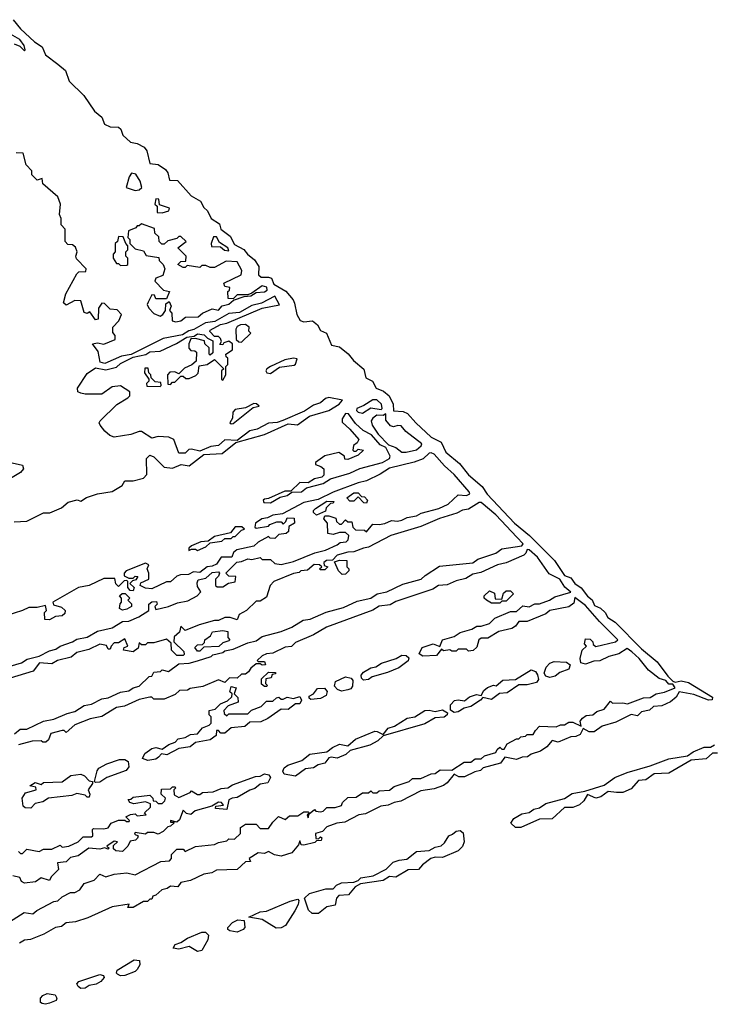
# Model space of a CAD drawing. Extents: x 2029662 to 2246637, y 225654 to 401419.
# Tile 23 of 256: x 2088251 to 2091584, y 293296 to 298019. Entities that reach past the tile are written whole.
import ezdxf

# ---------------------------------------------------------------- set-up
doc = ezdxf.new("R2010")
doc.units = 0

msp = doc.modelspace()

# ---------------------------------------------------------------- linework, layer by layer
at = {"layer": '0CON20XD'}
for points in [[(2088219.4, 298019.4), (2088255, 297975.5), (2088323, 297913), (2088358.9, 297888.9), (2088375, 297850), (2088435, 297805.5), (2088470.9, 297775), (2088488.8, 297725), (2088558.8, 297655), (2088610.3, 297580.3), (2088645, 297552.5), (2088658.8, 297518.8), (2088685, 297506), (2088725, 297504), (2088736, 297495), (2088746.2, 297465), (2088782.5, 297432.5), (2088815.5, 297425.5), (2088848.1, 297408.1), (2088860.5, 297390.5), (2088875, 297330), (2088915, 297324.3), (2088951.5, 297301.5), (2088961.9, 297285), (2088970, 297250), (2089007.7, 297247.7), (2089074.4, 297175), (2089119.3, 297149.3), (2089135, 297118.8), (2089152, 297102), (2089169.2, 297065), (2089209.5, 297039.5), (2089215.8, 297015), (2089260.4, 296980.4), (2089281.7, 296941.7), (2089326.9, 296916.9), (2089343.9, 296893.9), (2089376.9, 296866.9), (2089398.1, 296835), (2089397.5, 296795), (2089410, 296785), (2089445, 296784.5), (2089458.7, 296778.7), (2089471.1, 296751.1), (2089527.7, 296717.7), (2089563.8, 296675), (2089569.6, 296659.6), (2089580, 296605), (2089596.7, 296576.7), (2089615, 296570), (2089655.3, 296575.3), (2089679.5, 296555), (2089695, 296528.1), (2089723.3, 296515), (2089747.5, 296457.5), (2089785, 296450.5), (2089826.9, 296416.9), (2089852.5, 296385), (2089902.2, 296342.2), (2089911.1, 296301.1), (2089943.1, 296285), (2089961.2, 296251.2), (2089996.8, 296236.8), (2090024.5, 296215), (2090042.5, 296175), (2090043.8, 296143.8), (2090090.6, 296140.6), (2090110.9, 296130.9), (2090150.9, 296085), (2090225, 296017.5), (2090272.4, 295992.4), (2090295.6, 295945), (2090360.7, 295890.7), (2090405, 295835.6), (2090469.6, 295779.6), (2090494.1, 295744.1), (2090624.7, 295604.7), (2090697.1, 295545), (2090816.2, 295425), (2090865, 295353.3), (2090895, 295342.5), (2090914.2, 295314.2), (2090945, 295293.5), (2090974.7, 295254.7), (2090997.1, 295237.1), (2091008.9, 295208.9), (2091036.8, 295196.8), (2091059.5, 295175), (2091072.3, 295152.3), (2091108.6, 295128.6), (2091235, 295001.9), (2091309, 294939), (2091360, 294870), (2091385, 294845.8), (2091395, 294842), (2091425, 294848.7), (2091460, 294840), (2091575, 294768.8), (2091573, 294757), (2091555, 294754.4), (2091485, 294783.1), (2091414.2, 294795.8), (2091399.8, 294770.2), (2091373.1, 294746.9), (2091331.2, 294728.8), (2091292.5, 294725), (2091273.3, 294706.7), (2091235, 294700), (2091215, 294680), (2091184, 294686), (2091110.7, 294649.3), (2091045, 294630.8), (2091007, 294603), (2090983.3, 294603.3), (2090955, 294620), (2090940, 294590), (2090919.2, 294580.8), (2090895, 294578.8), (2090835, 294553.8), (2090805, 294562.5), (2090779.3, 294530.7), (2090750, 294510), (2090705, 294496.2), (2090687, 294483), (2090661.7, 294481.7), (2090635, 294470), (2090578.3, 294481.7), (2090557.7, 294452.3), (2090475, 294430), (2090461.7, 294418.3), (2090435, 294412), (2090385, 294387.1), (2090357.5, 294387.5), (2090335, 294400), (2090301.4, 294358.6), (2090283.6, 294346.4), (2090240, 294330), (2090175, 294320), (2090079.7, 294270.3), (2090047.5, 294265), (2090019.2, 294250.8), (2089983.9, 294246.1), (2089910.8, 294209.2), (2089877.5, 294205), (2089810.7, 294169.3), (2089772.5, 294165), (2089725, 294146.9), (2089704.1, 294125.9), (2089670, 294115), (2089671.7, 294091.7), (2089685, 294090), (2089695, 294100), (2089700, 294095), (2089698.3, 294081.7), (2089675, 294080), (2089667, 294073), (2089615, 294060), (2089601.7, 294061.7), (2089595, 294080), (2089588.3, 294061.7), (2089557, 294023), (2089505, 294007.5), (2089473, 294013), (2089445, 294030), (2089425, 294020), (2089395, 294022.5), (2089352.5, 293995), (2089358.3, 293981.7), (2089335, 293980), (2089295, 293942.5), (2089195, 293940), (2089173.6, 293926.4), (2089135, 293920), (2089070, 293890), (2089025, 293880), (2089010, 293860), (2088975, 293862.5), (2088958.8, 293851.2), (2088932.5, 293845), (2088905, 293820), (2088890, 293815), (2088885, 293800), (2088875, 293800), (2088865, 293790), (2088845, 293790), (2088795, 293760), (2088770, 293760), (2088776.7, 293776.7), (2088695, 293763.8), (2088578.6, 293711.4), (2088518.6, 293691.4), (2088475, 293687.5), (2088451.1, 293668.9), (2088422.5, 293665), (2088367.3, 293632.7), (2088302.5, 293607.5), (2088275, 293603.8), (2088250.5, 293589.5)], [(2088225, 297903.3), (2088251.9, 297891.9), (2088275, 297870), (2088277.5, 297875), (2088273.3, 297895), (2088252.5, 297925), (2088196.7, 297956.7)], [(2089513.8, 296096.2), (2089487, 296087), (2089445, 296083.3), (2089390, 296055), (2089355, 296046.7), (2089295, 296000), (2089235, 296003.3), (2089205, 295977.5), (2089168.3, 295971.7), (2089115, 295950), (2089075, 295960), (2089063, 295957), (2089045, 295940), (2089015, 295940), (2088990, 296005), (2088967, 296017), (2088915, 296020), (2088885, 296012.5), (2088835, 296043.3), (2088825, 296043.8), (2088785, 296028.8), (2088705, 296016), (2088684.2, 296024.2), (2088660, 296045), (2088636.7, 296075), (2088632.5, 296085), (2088637.5, 296095), (2088717, 296173), (2088770, 296205), (2088780, 296215), (2088780, 296235), (2088735, 296262.5), (2088695, 296257.5), (2088645, 296223.3), (2088565, 296222.5), (2088545, 296227.5), (2088530, 296235), (2088528.3, 296251.7), (2088575, 296322.5), (2088615, 296350), (2088665, 296340), (2088715, 296352.5), (2088735, 296370), (2088795, 296400), (2088857, 296413), (2088875, 296426.7), (2088925, 296430), (2089003.6, 296466.4), (2089053, 296497), (2089088.3, 296501.7), (2089105, 296512.5), (2089137, 296507), (2089151.7, 296491.7), (2089178.3, 296478.3), (2089178.3, 296421.7), (2089165, 296410), (2089160, 296415), (2089160, 296445), (2089140, 296465), (2089138.3, 296478.3), (2089095, 296490), (2089071.7, 296488.3), (2089062.5, 296465), (2089063, 296443), (2089073, 296433), (2089091.7, 296431.7), (2089100, 296425), (2089098.3, 296381.7), (2089077, 296363), (2089041.7, 296348.3), (2089015, 296320), (2088995, 296330), (2088971.7, 296328.3), (2088960, 296315), (2088961.7, 296271.7), (2088975, 296270), (2088985, 296280), (2088995, 296280), (2089025, 296310), (2089035, 296310), (2089048.3, 296298.3), (2089065, 296297.5), (2089097, 296313), (2089107, 296323), (2089111.7, 296358.3), (2089150, 296365), (2089185, 296390), (2089230, 296345), (2089220, 296335), (2089220, 296295), (2089225, 296290), (2089240, 296315), (2089240, 296355), (2089250, 296365), (2089250, 296395), (2089241.7, 296401.7), (2089240, 296415), (2089272.5, 296435), (2089272.5, 296465), (2089255, 296476.7), (2089230, 296470), (2089225, 296460), (2089211.7, 296461.7), (2089220, 296475), (2089215, 296490), (2089205, 296500), (2089185, 296500), (2089163, 296523), (2089165, 296530), (2089215, 296556.7), (2089245, 296563.3), (2089415, 296636.2), (2089498.3, 296651.7), (2089475, 296692.5), (2089410.9, 296659.1), (2089365, 296648.1), (2089305.9, 296614.1), (2089255, 296609.2), (2089188.1, 296571.9), (2089142.5, 296565), (2089086.2, 296533.8), (2089062.8, 296527.2), (2089031.7, 296508.3), (2088940.3, 296489.7), (2088786.4, 296413.6), (2088740, 296405), (2088660, 296370), (2088636.9, 296376.9), (2088627.3, 296427.3), (2088600, 296465), (2088625, 296470), (2088655, 296463.3), (2088710, 296485), (2088710, 296505), (2088698.3, 296518.3), (2088697.5, 296545), (2088727.5, 296575), (2088740, 296605), (2088718.3, 296628.3), (2088685, 296630), (2088658.3, 296658.3), (2088645, 296660), (2088630, 296635), (2088627, 296583), (2088615, 296580), (2088588.3, 296618.3), (2088575, 296610), (2088560, 296615), (2088545, 296670), (2088515, 296672.5), (2088475, 296650), (2088461.7, 296661.7), (2088472.5, 296705), (2088525, 296800), (2088535, 296810), (2088568.3, 296811.7), (2088570, 296825), (2088523, 296873), (2088520, 296885), (2088527.5, 296905), (2088518.3, 296928.3), (2088505, 296940), (2088481.7, 296941.7), (2088470, 296955), (2088470, 297015), (2088450, 297035), (2088450, 297065), (2088442.5, 297085), (2088447.5, 297135), (2088435, 297170), (2088361.7, 297231.7), (2088358.3, 297258.3), (2088335, 297250), (2088310, 297275), (2088310, 297295), (2088283, 297323), (2088268.3, 297378.3), (2088235, 297380)], [(2088805, 297200), (2088825, 297202.5), (2088837.5, 297215), (2088828.8, 297245), (2088807.7, 297277.7), (2088787.5, 297282.5), (2088776.7, 297265), (2088762.5, 297215), (2088805, 297200)], [(2088935, 297092.5), (2088967, 297103), (2088970, 297115), (2088921.7, 297131.7), (2088918.3, 297158.3), (2088905, 297160), (2088900, 297135), (2088910, 297125), (2088910, 297095), (2088935, 297092.5)], [(2089000.6, 296570.6), (2089025, 296574.5), (2089047.3, 296592.7), (2089106.7, 296593.3), (2089127.7, 296612.3), (2089175, 296632), (2089205, 296626.7), (2089223.3, 296646.7), (2089255, 296654), (2089276.4, 296673.6), (2089328.3, 296691.7), (2089360, 296695), (2089385, 296710), (2089425.6, 296714.4), (2089437.7, 296722.3), (2089437, 296737), (2089415, 296743.3), (2089365, 296707.5), (2089345, 296700), (2089295, 296700), (2089275, 296680), (2089251.7, 296681.7), (2089250, 296715), (2089258.3, 296721.7), (2089260, 296735), (2089235, 296740), (2089230, 296755), (2089313.3, 296795), (2089316.4, 296816.4), (2089295, 296857.5), (2089241.7, 296861.7), (2089185, 296830), (2089165, 296830), (2089145, 296840), (2089125, 296840), (2089115, 296830), (2089055, 296840), (2089045, 296830), (2089035, 296830), (2089010, 296845), (2089025, 296860), (2089048.3, 296861.7), (2089050, 296885), (2089010, 296925), (2089050, 296955), (2089025, 296980), (2089015, 296980), (2089005, 296970), (2088961.7, 296958.3), (2088945, 296942.5), (2088933, 296943), (2088920, 296955), (2088918.3, 296978.3), (2088900, 296995), (2088898.3, 297018.3), (2088835, 297040), (2088825, 297030), (2088815, 297030), (2088808.3, 297021.7), (2088773, 297007), (2088770, 296975), (2088780, 296965), (2088780, 296945), (2088805, 296920), (2088845, 296910), (2088858.3, 296888.3), (2088918.3, 296878.3), (2088920, 296865), (2088940, 296845), (2088947.5, 296825), (2088938.3, 296791.7), (2088905, 296780), (2088900, 296765), (2088941.7, 296721.7), (2088970, 296715), (2088955, 296680), (2088905, 296680), (2088898.3, 296698.3), (2088885, 296700), (2088867.5, 296665), (2088862.5, 296652.5), (2088870, 296635), (2088895, 296610), (2088925, 296597.5), (2088937.5, 296605), (2088950, 296625), (2088953, 296657), (2088968.3, 296668.3), (2088977.5, 296645), (2088970, 296625), (2088981.7, 296611.7), (2088983.3, 296575), (2089000.6, 296570.6)], [(2088735, 296840), (2088765, 296842.5), (2088770, 296845), (2088770, 296875), (2088760, 296885), (2088760, 296905), (2088770, 296915), (2088770, 296935), (2088760, 296945), (2088748.3, 296978.3), (2088725, 296980), (2088720, 296955), (2088710, 296945), (2088710, 296905), (2088700, 296895), (2088700, 296875), (2088715, 296850), (2088725, 296850), (2088735, 296840)], [(2089255, 296910), (2089250, 296925), (2089210, 296950), (2089195, 296977.5), (2089181.7, 296978.3), (2089170, 296945), (2089171.7, 296931.7), (2089215, 296930), (2089233, 296913), (2089255, 296910)], [(2089315, 296472.5), (2089360, 296515), (2089350, 296525), (2089352.5, 296545), (2089335, 296556.7), (2089310, 296555), (2089295, 296547.5), (2089287.5, 296535), (2089290, 296485), (2089303.3, 296473.3), (2089315, 296472.5)], [(2089455, 296322.9), (2089497.5, 296352.5), (2089567.5, 296362.5), (2089575, 296367.5), (2089582.5, 296392.5), (2089565, 296396), (2089522.9, 296387.1), (2089453.9, 296356.1), (2089436.7, 296345), (2089432.5, 296335), (2089437.5, 296325), (2089455, 296322.9)], [(2088925, 296260), (2088930, 296265), (2088928.3, 296278.3), (2088901.7, 296281.7), (2088881.7, 296301.7), (2088880, 296315), (2088870, 296325), (2088868.3, 296348.3), (2088851.7, 296348.3), (2088850, 296325), (2088870, 296295), (2088870, 296285), (2088860, 296275), (2088861.7, 296261.7), (2088925, 296260)], [(2088225, 295610), (2088285, 295613.3), (2088365, 295653.8), (2088396.5, 295653.5), (2088451.8, 295678.2), (2088484.3, 295705.7), (2088526.4, 295716.4), (2088545, 295710), (2088572.3, 295727.7), (2088624.3, 295745.7), (2088695, 295756), (2088742.5, 295785), (2088755, 295807.5), (2088795, 295807.5), (2088845, 295820), (2088861.7, 295838.3), (2088860, 295915), (2088875, 295930), (2088895, 295922.5), (2088945, 295872.5), (2088985, 295868.6), (2089026.2, 295886.2), (2089065, 295880), (2089135, 295933.8), (2089222.3, 295937.7), (2089288.8, 295991.2), (2089425, 296028.9), (2089538.8, 296081.2), (2089584.1, 296075.9), (2089642.3, 296117.7), (2089735, 296144.4), (2089783.3, 296175), (2089800, 296195), (2089735, 296207.5), (2089717.5, 296202.5), (2089695, 296181.2), (2089660.5, 296169.5), (2089618.3, 296141.7), (2089513.8, 296096.2)], [(2089895, 296131.2), (2089935, 296156.7), (2089985, 296150), (2089990, 296155), (2089986.7, 296175), (2089965, 296196.2), (2089945, 296196.2), (2089901.9, 296168.1), (2089868.8, 296155), (2089866.7, 296145), (2089875, 296136.7), (2089895, 296131.2)], [(2089265, 296080), (2089275, 296082.5), (2089371.7, 296158.3), (2089400, 296165), (2089386.7, 296176.7), (2089375, 296177.5), (2089335, 296157.5), (2089285, 296150), (2089273, 296137), (2089271.7, 296108.3), (2089260, 296085), (2089265, 296080)], [(2089455, 295702), (2089501.2, 295728.8), (2089535, 295736.7), (2089556.7, 295753.3), (2089602.5, 295755), (2089627, 295773), (2089707.5, 295795), (2089743, 295817), (2089835, 295843.8), (2089883, 295867), (2089992.5, 295895), (2090025.8, 295915), (2090028.1, 295925), (2090007.7, 295967.7), (2089980.7, 295980.7), (2089938.6, 296028.6), (2089898.9, 296048.9), (2089861.7, 296081.7), (2089829.1, 296129.1), (2089815, 296130), (2089797.5, 296105), (2089798.8, 296088.8), (2089835.7, 296055.7), (2089877.5, 296005), (2089870, 295990), (2089853, 295977), (2089850, 295955), (2089855, 295950), (2089865, 295950), (2089875, 295960), (2089900, 295955), (2089875, 295930), (2089825, 295910), (2089811.7, 295911.7), (2089810, 295925), (2089783, 295943), (2089715, 295927.5), (2089670, 295895), (2089670, 295885), (2089696.7, 295876.7), (2089710, 295865), (2089710, 295835), (2089700, 295825), (2089665, 295816.7), (2089635, 295797.5), (2089595, 295800), (2089551.7, 295758.3), (2089523, 295757), (2089445, 295722.5), (2089425, 295720), (2089420, 295715), (2089423, 295703), (2089455, 295702)], [(2090085, 295944.2), (2090105, 295944.4), (2090154.2, 295955.8), (2090177.5, 295975), (2090180, 295985), (2090103.6, 296043.6), (2090080.7, 296070.7), (2090065, 296073.3), (2090045, 296066.7), (2090030.7, 296070.7), (2090008.3, 296098.3), (2090008.3, 296128.3), (2089995, 296120), (2089965, 296122.5), (2089945, 296107.5), (2089937.5, 296095), (2089942.5, 296075), (2089971.5, 296031.5), (2090020, 295980), (2090055, 295967.5), (2090085, 295944.2)], [(2088205, 294917.5), (2088260, 294935), (2088287.8, 294952.2), (2088345, 294966.2), (2088395, 294992), (2088425, 295000), (2088445, 295014.2), (2088505, 295034.3), (2088525, 295048), (2088575, 295058), (2088625, 295086.7), (2088695, 295102), (2088745, 295133.3), (2088775, 295134.3), (2088822.5, 295155), (2088870, 295185), (2088870, 295215), (2088885, 295227.5), (2088908.3, 295228.3), (2088910, 295215), (2088900, 295205), (2088905, 295190), (2088965, 295204.2), (2089007.7, 295222.3), (2089058.3, 295231.7), (2089102.5, 295255), (2089120, 295275), (2089105, 295300), (2089102, 295318), (2089107, 295333), (2089145, 295340), (2089175, 295367.5), (2089205, 295370), (2089210, 295365), (2089205, 295350), (2089190, 295335), (2089190, 295305), (2089198.3, 295298.3), (2089225, 295298.8), (2089253, 295317), (2089285, 295322.5), (2089288.3, 295348.3), (2089255, 295350), (2089240, 295365), (2089292.5, 295417.5), (2089315, 295420), (2089345, 295433.3), (2089365, 295430), (2089405, 295440), (2089415, 295430), (2089455, 295430), (2089475, 295410), (2089505, 295406.7), (2089565, 295420.8), (2089667.7, 295462.3), (2089717.5, 295475), (2089775, 295500), (2089788.3, 295511.7), (2089817.5, 295515), (2089826.7, 295525), (2089830, 295545), (2089815, 295560), (2089785, 295560), (2089755, 295550), (2089730, 295555), (2089727.5, 295605), (2089710, 295625), (2089715, 295640), (2089735, 295640), (2089768.3, 295628.3), (2089771.7, 295611.7), (2089785, 295600), (2089795, 295600), (2089815, 295620), (2089825, 295610), (2089845, 295610), (2089850, 295585), (2089861.7, 295571.7), (2089905, 295570), (2089915, 295562.5), (2089945, 295600), (2089975, 295597.5), (2090003, 295603), (2090035, 295617.5), (2090063.9, 295613.9), (2090085, 295618.8), (2090109.3, 295630.7), (2090155, 295640), (2090177, 295653), (2090262.5, 295675), (2090306.7, 295695), (2090355, 295740), (2090395, 295737.5), (2090410, 295745), (2090407.5, 295755), (2090335, 295838), (2090288.7, 295878.7), (2090238.8, 295935), (2090225, 295942), (2090215, 295940), (2090186.8, 295913.2), (2090143.5, 295896.5), (2090025, 295867.8), (2089981.2, 295838.8), (2089915, 295807.1), (2089875, 295798), (2089755, 295753.3), (2089682.5, 295717.5), (2089615, 295704), (2089511.7, 295648.3), (2089465, 295642), (2089440.7, 295629.3), (2089413.3, 295625), (2089382.5, 295605), (2089380, 295585), (2089385, 295580), (2089445, 295590), (2089451.7, 295598.3), (2089485, 295610), (2089505, 295610), (2089515, 295600), (2089528.3, 295611.7), (2089535, 295630), (2089568.3, 295628.3), (2089570, 295605), (2089541.7, 295588.3), (2089540, 295565), (2089530, 295555), (2089495, 295550), (2089475, 295530), (2089453, 295533), (2089445, 295540), (2089395, 295512.5), (2089375, 295493.3), (2089293, 295477), (2089277, 295463), (2089268.3, 295441.7), (2089218.3, 295441.7), (2089195, 295407.5), (2089175, 295397.5), (2089150, 295395), (2089115, 295367.5), (2089085, 295370), (2089061.7, 295358.3), (2089023, 295357), (2089005, 295350), (2088975, 295322.5), (2088955, 295322.5), (2088885, 295290), (2088855, 295292.5), (2088830, 295305), (2088831.7, 295318.3), (2088870, 295335), (2088870, 295365), (2088862.5, 295385), (2088870, 295405), (2088855, 295412.5), (2088762.5, 295375), (2088752.5, 295365), (2088751.7, 295351.7), (2088775, 295340), (2088795, 295340), (2088805, 295350), (2088818.3, 295348.3), (2088808.3, 295331.7), (2088791.7, 295328.3), (2088780, 295315), (2088800, 295295), (2088795, 295280), (2088781.7, 295281.7), (2088770, 295295), (2088770, 295325), (2088765, 295330), (2088751.7, 295328.3), (2088725, 295300), (2088713, 295313), (2088708.3, 295338.3), (2088655, 295339.2), (2088584.3, 295305.7), (2088533.3, 295295), (2088410, 295225), (2088413, 295213), (2088451.7, 295201.7), (2088470, 295185), (2088468.3, 295171.7), (2088455, 295160), (2088423, 295157), (2088395, 295140), (2088371.7, 295141.7), (2088370, 295175), (2088380, 295185), (2088375, 295210), (2088335, 295200), (2088295, 295199.2), (2088265, 295185.7), (2088185, 295159.4)], [(2088215, 295822.5), (2088195, 295825.8), (2088177.1, 295845), (2088170.8, 295865), (2088176, 295884), (2088195, 295893.3), (2088215, 295893.3), (2088265, 295882.5), (2088268.8, 295865), (2088255, 295846.7), (2088215, 295822.5)], [(2089915, 295700), (2089901.7, 295701.7), (2089875, 295730), (2089855, 295710), (2089835, 295710), (2089820, 295725), (2089855, 295750), (2089875, 295750), (2089891.7, 295731.7), (2089905, 295730), (2089920, 295715), (2089915, 295700)], [(2088225.9, 294594.1), (2088253.6, 294616.4), (2088285, 294616.2), (2088365, 294654.2), (2088415, 294664), (2088478.3, 294691.7), (2088515, 294700.8), (2088560.6, 294729.4), (2088595, 294736), (2088645, 294761.2), (2088675, 294766.7), (2088735, 294794), (2088775, 294800), (2088795.8, 294814.2), (2088825, 294822), (2088871.7, 294868.3), (2088885, 294870), (2088895, 294890), (2088927, 294893), (2088935, 294900), (2088965, 294893.3), (2089015, 294930), (2089065, 294932.5), (2089105, 294943.3), (2089170, 294965), (2089177.5, 294972.5), (2089225, 294984), (2089235, 294992.5), (2089275, 295000), (2089345, 295030), (2089385, 295040), (2089415, 295060), (2089505, 295084.3), (2089557.5, 295105), (2089611.2, 295138.8), (2089645, 295144.2), (2089722, 295178), (2089805, 295199.2), (2089870, 295230), (2089935, 295244.3), (2089965.5, 295264.5), (2090012.5, 295275), (2090088.8, 295311.2), (2090177.5, 295335), (2090196.2, 295353.8), (2090265, 295397.5), (2090425, 295414.3), (2090448.8, 295431.2), (2090535, 295460), (2090565, 295481.2), (2090660, 295495), (2090665.8, 295505), (2090636.6, 295536.6), (2090535, 295644.2), (2090465, 295703.8), (2090455, 295703.3), (2090405, 295671.2), (2090375, 295667.3), (2090347.9, 295652.1), (2090265, 295627.1), (2090175, 295588.1), (2090031.2, 295545), (2089925, 295488.8), (2089900, 295485), (2089855, 295466.2), (2089825, 295465.7), (2089775, 295450), (2089752.5, 295427.5), (2089722.5, 295425), (2089710, 295415), (2089711.7, 295401.7), (2089730, 295395), (2089715, 295380), (2089695, 295380), (2089690, 295385), (2089700, 295395), (2089690, 295405), (2089664.4, 295405.6), (2089631.7, 295378.3), (2089600, 295375), (2089592.5, 295367.5), (2089565, 295363.3), (2089470, 295325), (2089452.5, 295305), (2089435, 295250), (2089405, 295230), (2089385, 295230), (2089340, 295185), (2089303.6, 295166.4), (2089295, 295140), (2089261.7, 295151.7), (2089235, 295152.5), (2089205, 295137.5), (2089185, 295137.5), (2089113, 295117), (2089045, 295090), (2089025, 295110), (2089018.3, 295081.7), (2088991.7, 295058.3), (2088990, 295035), (2089038.3, 294988.3), (2089040, 294975), (2089035, 294970), (2089005, 294970), (2088991.7, 294981.7), (2088980, 294995), (2088978.3, 295028.3), (2088955, 295047.5), (2088895, 295030), (2088865, 295030), (2088855, 295020), (2088835, 295020), (2088825, 295030), (2088820, 295005), (2088795, 294987.5), (2088750, 294995), (2088751.7, 295008.3), (2088770, 295015), (2088755, 295050), (2088725, 295030), (2088705, 295030), (2088690, 295015), (2088685, 295000), (2088675, 295000), (2088667, 295017), (2088635, 295023.3), (2088582.3, 294997.7), (2088525, 294983.8), (2088498.3, 294961.7), (2088432.5, 294945), (2088405, 294929.2), (2088345.9, 294934.1), (2088315.8, 294894.2), (2088205, 294861.4)], [(2089675, 295642.5), (2089660, 295655), (2089660, 295665), (2089670, 295675), (2089725, 295710), (2089758.3, 295708.3), (2089755, 295700), (2089741.7, 295698.3), (2089721.7, 295678.3), (2089718.3, 295661.7), (2089675, 295642.5)], [(2089105, 295472.5), (2089145, 295490), (2089165, 295510), (2089221.7, 295518.3), (2089235, 295530), (2089265, 295530), (2089275, 295540), (2089285, 295540), (2089315, 295570), (2089330, 295575), (2089316.4, 295586.4), (2089285, 295586.2), (2089262.5, 295557.5), (2089185, 295540), (2089155, 295517.5), (2089120, 295515), (2089075, 295496.2), (2089062.5, 295485), (2089062.5, 295472.5), (2089075, 295480), (2089095, 295480), (2089105, 295472.5)], [(2088185, 293680), (2088273, 293737), (2088315, 293730), (2088333.9, 293746.1), (2088415, 293790), (2088435, 293792.5), (2088455, 293812.5), (2088495, 293832.5), (2088515, 293832.5), (2088540, 293845), (2088560, 293875), (2088608.3, 293891.7), (2088635, 293920), (2088665, 293907.5), (2088705, 293920), (2088765, 293927.5), (2088805, 293917.5), (2088928.3, 293981.7), (2088970, 293985), (2088980, 293995), (2088980, 294015), (2089005, 294040), (2089035, 294040), (2089045, 294030), (2089095, 294052.5), (2089185, 294062.5), (2089205, 294072.5), (2089245, 294080), (2089255, 294090), (2089281.7, 294088.3), (2089310, 294115), (2089310, 294145), (2089335, 294160), (2089385, 294160), (2089405, 294140), (2089445, 294140), (2089465, 294170), (2089493, 294197), (2089525, 294182.5), (2089545, 294200), (2089585, 294200), (2089615, 294220), (2089635, 294220), (2089640, 294215), (2089630, 294205), (2089635, 294190), (2089640, 294210), (2089665, 294230), (2089672.5, 294222.5), (2089695, 294220), (2089707, 294223), (2089725, 294240), (2089765, 294240), (2089795, 294250), (2089800, 294265), (2089825, 294287.5), (2089865, 294290), (2089895, 294310), (2089925, 294310), (2089935, 294320), (2089945, 294310), (2089965, 294310), (2089975, 294320), (2090025, 294323.3), (2090048.3, 294341.7), (2090120, 294365), (2090135, 294380), (2090175, 294380), (2090225, 294402.5), (2090245, 294403.8), (2090268.3, 294421.7), (2090325, 294420), (2090383, 294457), (2090415, 294457.5), (2090436.7, 294473.3), (2090465, 294473.8), (2090481.4, 294488.6), (2090536.2, 294503.8), (2090541.7, 294518.3), (2090555, 294530), (2090565, 294520), (2090575, 294520), (2090590, 294545), (2090635, 294570), (2090645, 294570), (2090655, 294580), (2090677, 294583), (2090685, 294590), (2090715, 294590), (2090725, 294610), (2090745, 294630), (2090825, 294627.5), (2090845, 294637.5), (2090865, 294637.5), (2090885, 294650), (2090905, 294650), (2090945, 294630), (2090940, 294655), (2090950.7, 294669.3), (2090968.3, 294681.7), (2091000, 294685), (2091019.3, 294700.7), (2091055, 294712.5), (2091085, 294750), (2091095, 294740), (2091145, 294742.5), (2091167, 294737), (2091244.4, 294765.6), (2091275, 294768.6), (2091305, 294785.7), (2091345, 294793.9), (2091395.8, 294814.2), (2091385, 294831.2), (2091365, 294832.5), (2091350.3, 294850.3), (2091318.8, 294858.8), (2091268.3, 294898.3), (2091223.8, 294955), (2091187.7, 294987.7), (2091165, 295002.5), (2091125, 294978.1), (2091077.5, 294965), (2091035, 294943.3), (2091005, 294942), (2090965, 294928.6), (2090943.8, 294933.8), (2090940, 294955), (2090950, 294995), (2090970, 295015), (2090960, 295025), (2090965, 295050), (2090988.3, 295048.3), (2091000, 295035), (2091001.7, 295021.7), (2091015, 295012.5), (2091110, 295035), (2091121.2, 295045), (2091032.7, 295132.7), (2090965, 295210), (2090915, 295247.5), (2090909.2, 295220.8), (2090885, 295203.3), (2090795, 295185.6), (2090775, 295168.6), (2090685, 295132), (2090645, 295133.3), (2090630, 295110), (2090611.7, 295098.3), (2090550, 295085), (2090497.5, 295052.5), (2090465, 295053.3), (2090453.8, 295045), (2090445, 295010), (2090427, 294993), (2090405, 294990), (2090395, 295000), (2090355, 295000), (2090345, 294990), (2090325, 294990), (2090315, 294996.2), (2090285, 294992.5), (2090275, 295000), (2090250.7, 294969.3), (2090185, 294965.8), (2090167, 294977), (2090182.4, 295007.6), (2090235, 295026.2), (2090267, 295013), (2090280, 295045), (2090335, 295060), (2090365, 295080), (2090420, 295095), (2090445, 295110), (2090465, 295110), (2090505, 295123.3), (2090531.2, 295148.8), (2090605, 295180), (2090635, 295180), (2090665, 295207.5), (2090695, 295203.3), (2090723, 295217), (2090745, 295217.5), (2090792.5, 295235), (2090818.8, 295251.2), (2090895, 295272.5), (2090867.1, 295297.1), (2090842.5, 295335), (2090790.7, 295360.7), (2090735, 295440.8), (2090695, 295475.7), (2090685, 295477.5), (2090680, 295460), (2090669.4, 295450.6), (2090585, 295413.8), (2090543.3, 295405), (2090462.9, 295367.1), (2090425, 295360), (2090391.7, 295338.3), (2090345, 295327.5), (2090301.2, 295308.8), (2090260, 295305), (2090232.6, 295287.4), (2090055, 295229.2), (2090028.1, 295211.9), (2089975, 295205.5), (2089945, 295186.7), (2089722.5, 295105), (2089661.2, 295068.8), (2089575, 295032.5), (2089555, 295012.5), (2089525, 295010), (2089465, 294980), (2089435, 294976.7), (2089415, 294967.5), (2089390, 294945), (2089395, 294940), (2089425, 294940), (2089430, 294925), (2089415, 294922.5), (2089405, 294930), (2089385, 294930), (2089360.7, 294909.3), (2089349.3, 294890.7), (2089335, 294880), (2089315, 294880), (2089295, 294860), (2089258.3, 294861.7), (2089235, 294840), (2089205, 294852.5), (2089129.3, 294820.7), (2089068.3, 294811.7), (2089056.4, 294803.6), (2089018.3, 294801.7), (2088997, 294783), (2088945, 294760), (2088895, 294760), (2088885, 294770), (2088875, 294770), (2088825, 294758), (2088753.9, 294726.1), (2088715, 294720), (2088645, 294677.5), (2088590, 294665), (2088515, 294636.2), (2088475, 294600), (2088465, 294610), (2088455, 294610), (2088400, 294595), (2088390, 294565), (2088377, 294553), (2088363, 294553), (2088355, 294560), (2088311.7, 294558.3), (2088245, 294541.2)], [(2089798.3, 295358.3), (2089780, 295375), (2089761.7, 295418.3), (2089785, 295427.5), (2089820, 295425), (2089820, 295395), (2089830, 295385), (2089830, 295375), (2089815, 295360), (2089798.3, 295358.3)], [(2088745, 295187.5), (2088730, 295195), (2088733, 295217), (2088740, 295225), (2088740, 295245), (2088730, 295255), (2088743, 295267), (2088757, 295267), (2088780, 295245), (2088770, 295235), (2088787, 295217), (2088787.5, 295205), (2088765, 295192.5), (2088745, 295187.5)], [(2090555, 295220), (2090515, 295220), (2090490, 295235), (2090480, 295245), (2090480, 295255), (2090505, 295280), (2090528.3, 295268.3), (2090531.7, 295241.7), (2090565, 295240), (2090571.7, 295268.3), (2090585, 295280), (2090605, 295280), (2090620, 295265), (2090585, 295230), (2090565, 295230), (2090555, 295220)], [(2089115, 294990), (2089105, 294990), (2089091.7, 295008.3), (2089105, 295020), (2089128.3, 295021.7), (2089138.3, 295031.7), (2089140, 295045), (2089166.4, 295063.6), (2089177, 295083), (2089225, 295090), (2089250, 295085), (2089250, 295055), (2089260, 295045), (2089255, 295040), (2089225, 295030), (2089207, 295013), (2089135, 295010), (2089115, 294990)], [(2089901.2, 294851.2), (2089890.8, 294860.8), (2089888.8, 294875), (2089900.8, 294889.2), (2089935, 294910), (2089960, 294915), (2089986.8, 294933.2), (2090057.5, 294955), (2090085, 294970.6), (2090105, 294970), (2090118.8, 294958.8), (2090115.5, 294944.5), (2090069.8, 294910.2), (2090015, 294887.3), (2089942.5, 294867.5), (2089925, 294853.8), (2089901.2, 294851.2)], [(2090795, 294863.8), (2090775, 294870), (2090768, 294885), (2090776.1, 294913.9), (2090795, 294933.3), (2090815, 294940), (2090875, 294937.5), (2090892.5, 294925), (2090885.7, 294904.3), (2090841.7, 294888.3), (2090820, 294870), (2090795, 294863.8)], [(2089435, 294820), (2089425, 294820), (2089411.7, 294831.7), (2089411.7, 294858.3), (2089445, 294890), (2089478.3, 294888.3), (2089478.3, 294881.7), (2089461.7, 294878.3), (2089458.3, 294861.7), (2089431.7, 294858.3), (2089430, 294835), (2089440, 294825), (2089435, 294820)], [(2089795, 294798), (2089775.7, 294805.7), (2089762, 294822), (2089765.9, 294844.1), (2089813.6, 294866.4), (2089840.7, 294860.7), (2089849.3, 294849.3), (2089848, 294822), (2089839.7, 294810.3), (2089825, 294804), (2089795, 294798)], [(2090335, 294696), (2090318, 294708), (2090317.5, 294732.5), (2090337, 294753), (2090355, 294757.5), (2090385, 294752.5), (2090409.4, 294770.6), (2090443, 294783), (2090465, 294777.5), (2090477.7, 294802.3), (2090495, 294816.2), (2090525, 294826.7), (2090536.7, 294823.3), (2090569.5, 294850.5), (2090630, 294855), (2090705, 294900), (2090725, 294892.5), (2090736, 294876), (2090740.8, 294855), (2090730, 294840), (2090685, 294828.2), (2090645, 294828.8), (2090589.3, 294790.7), (2090552.3, 294787.7), (2090515, 294758), (2090472.5, 294767.5), (2090462.5, 294755), (2090415, 294725.6), (2090383.5, 294716.5), (2090355, 294700), (2090335, 294696)], [(2088865.8, 294465.8), (2088840, 294475), (2088850.8, 294499.2), (2088885, 294524), (2088905, 294528), (2088935, 294520), (2088967.1, 294542.9), (2088996.9, 294553.1), (2089010.9, 294569.1), (2089045, 294576.7), (2089070, 294590), (2089105, 294593.8), (2089127.5, 294622.5), (2089160, 294635), (2089170, 294645), (2089170, 294675), (2089160, 294685), (2089160, 294705), (2089188.3, 294711.7), (2089215, 294737.5), (2089248.3, 294751.7), (2089268.3, 294771.7), (2089270, 294785), (2089260, 294795), (2089265, 294820), (2089290, 294815), (2089280, 294785), (2089298.3, 294768.3), (2089300, 294745), (2089251.7, 294728.3), (2089230, 294705), (2089231.7, 294691.7), (2089245, 294680), (2089255, 294690), (2089345, 294690), (2089363, 294707), (2089410, 294725), (2089435, 294750), (2089465, 294750), (2089483, 294767), (2089495, 294770), (2089505, 294760), (2089515, 294760), (2089535, 294770), (2089565, 294762.5), (2089595, 294772.5), (2089603.3, 294755), (2089595, 294737.5), (2089575, 294737.5), (2089539.7, 294710.3), (2089505, 294712.5), (2089442.3, 294667.7), (2089408, 294652), (2089355, 294650), (2089331.2, 294628.8), (2089265, 294622.5), (2089235, 294596.2), (2089216.7, 294596.7), (2089205, 294610), (2089195, 294610), (2089193.3, 294585), (2089165.7, 294564.3), (2089095, 294551.4), (2089068.3, 294531.7), (2089015, 294524), (2088957.1, 294492.9), (2088932, 294498), (2088917.9, 294482.1), (2088905, 294472), (2088865.8, 294465.8)], [(2089648.3, 294758.3), (2089640, 294765), (2089640, 294775), (2089660, 294785), (2089679.3, 294810.7), (2089713.3, 294813.3), (2089726.2, 294796.2), (2089721.7, 294778.3), (2089695, 294762.5), (2089648.3, 294758.3)], [(2089575, 294390), (2089520.3, 294400.3), (2089514.3, 294414.3), (2089520, 294430), (2089537.1, 294442.9), (2089605, 294465.8), (2089643.2, 294496.8), (2089725, 294507.5), (2089751.3, 294528.7), (2089785, 294544.4), (2089825, 294536.2), (2089861.5, 294568.5), (2089954.3, 294605.7), (2089965.6, 294605.6), (2089995, 294590), (2090019.1, 294620.9), (2090049.7, 294630.3), (2090110.6, 294669.4), (2090146.7, 294675), (2090194.2, 294705.8), (2090215, 294708), (2090245, 294701.2), (2090278.8, 294708.8), (2090303.8, 294695), (2090302, 294685), (2090286.9, 294673.1), (2090245, 294670), (2090195, 294642), (2089995, 294583.3), (2089970, 294560), (2089930.6, 294539.4), (2089836.1, 294513.9), (2089815.8, 294494.2), (2089775, 294477.5), (2089745, 294482), (2089735, 294478), (2089715, 294453.3), (2089683.3, 294445), (2089660, 294430), (2089622.5, 294425), (2089575, 294390)], [(2090655, 294144.2), (2090630, 294145), (2090606.7, 294165), (2090622.5, 294187.5), (2090659.4, 294210.6), (2090695, 294216.7), (2090718.1, 294231.9), (2090745, 294238.8), (2090775, 294260), (2090865, 294283.3), (2090902, 294308), (2090961.7, 294318.3), (2091055, 294347.5), (2091106.4, 294383.6), (2091165, 294407.5), (2091275, 294440), (2091365, 294474.4), (2091455, 294488), (2091482.8, 294507.2), (2091535, 294529.2), (2091565, 294530), (2091585, 294541.1)], [(2091598.8, 294501.2), (2091575, 294501.4), (2091545, 294474.5), (2091473, 294467), (2091365, 294405.4), (2091295, 294401.4), (2091255, 294373.8), (2091220.6, 294369.4), (2091185, 294329.5), (2091145, 294312.9), (2091115, 294311.9), (2091075, 294317.5), (2091039.3, 294290.7), (2091015, 294285.8), (2090975, 294302.5), (2090958, 294272), (2090936.3, 294253.7), (2090905, 294240), (2090865, 294240), (2090805, 294185.8), (2090745, 294183.6), (2090655, 294144.2)], [(2088615, 294360), (2088610, 294365), (2088623, 294417), (2088631.2, 294428.8), (2088669.7, 294450.3), (2088730, 294470), (2088755, 294470.6), (2088770.9, 294460.9), (2088774.4, 294435.6), (2088761.7, 294418.3), (2088670, 294385), (2088635, 294362.5), (2088615, 294360)], [(2088245, 294030), (2088255, 294020), (2088265, 294020), (2088285, 294040), (2088345, 294030), (2088365, 294040), (2088405, 294040), (2088445, 294060), (2088455, 294050), (2088487.5, 294055), (2088532.5, 294075), (2088555, 294100), (2088595, 294100), (2088602.5, 294105), (2088600, 294135), (2088605, 294140), (2088655, 294137.5), (2088675, 294143.3), (2088690, 294165), (2088725, 294180), (2088755, 294180), (2088763, 294173), (2088777, 294173), (2088778.3, 294178.3), (2088760, 294195), (2088783, 294207), (2088805, 294210), (2088815, 294200), (2088857.5, 294205), (2088850, 294215), (2088878.3, 294241.7), (2088878.3, 294258.3), (2088855, 294267.5), (2088798.3, 294258.3), (2088780, 294265), (2088771.7, 294278.3), (2088785, 294280), (2088795, 294290), (2088875, 294300), (2088890, 294285), (2088891.7, 294271.7), (2088905, 294270), (2088915, 294260), (2088935, 294260), (2088948.3, 294271.7), (2088950, 294285), (2088930, 294305), (2088931.7, 294328.3), (2088975, 294330), (2088985, 294340), (2088995, 294340), (2089000, 294335), (2088990, 294325), (2088991.7, 294301.7), (2089015, 294287.5), (2089068.3, 294311.7), (2089075, 294320), (2089105, 294302.5), (2089115, 294302.5), (2089128.3, 294311.7), (2089180, 294315), (2089218.3, 294331.7), (2089250, 294335), (2089271.7, 294348.3), (2089381.7, 294388.3), (2089405, 294390), (2089425, 294402.5), (2089446.9, 294396.9), (2089454, 294385), (2089441.2, 294358.8), (2089405, 294352), (2089379.1, 294330.9), (2089355, 294323.8), (2089295, 294287.5), (2089270, 294285), (2089255, 294276.7), (2089245, 294230), (2089190, 294235), (2089192.5, 294247.5), (2089228.3, 294251.7), (2089220, 294265), (2089205.7, 294265.7), (2089173.3, 294246.7), (2089093.3, 294225), (2089073, 294207), (2089051.7, 294211.7), (2089035, 294227.5), (2089018.3, 294181.7), (2089005, 294170), (2088975, 294177.5), (2088975, 294170), (2088990, 294170), (2088990, 294165), (2088975, 294150), (2088961.7, 294148.3), (2088940, 294125), (2088915, 294112.5), (2088895, 294120), (2088865, 294120), (2088855, 294112.5), (2088805, 294120), (2088801.7, 294111.7), (2088820, 294105), (2088817, 294093), (2088807, 294083), (2088781.7, 294078.3), (2088770, 294055), (2088745, 294030), (2088713, 294033), (2088701.7, 294041.7), (2088701.7, 294058.3), (2088720, 294075), (2088705, 294078.8), (2088670, 294055), (2088680, 294045), (2088675, 294040), (2088657.5, 294047.5), (2088635, 294040), (2088582.5, 294045), (2088532, 294008), (2088495, 294000), (2088487.5, 293992.5), (2088475, 293980), (2088432.5, 293975), (2088437, 293943), (2088401.7, 293908.3), (2088395, 293890), (2088355, 293902.5), (2088327, 293883), (2088275, 293877.5), (2088260, 293885), (2088252.5, 293905), (2088217.7, 293912.3)], [(2088305, 294237.5), (2088278.3, 294238.3), (2088267.5, 294247.5), (2088262.5, 294285), (2088279.3, 294310.7), (2088330, 294325), (2088328.3, 294338.3), (2088300, 294345), (2088325, 294360), (2088355, 294350), (2088365, 294360), (2088455, 294363.3), (2088496.7, 294393.3), (2088545, 294400), (2088562.5, 294392.5), (2088585, 294367.5), (2088600, 294365), (2088600, 294355), (2088580, 294325), (2088587.5, 294305), (2088585, 294290), (2088575, 294290), (2088565, 294300), (2088525, 294307.5), (2088501.7, 294298.3), (2088390, 294285), (2088362, 294268), (2088325, 294260), (2088305, 294237.5)], [(2089655, 293732), (2089637.5, 293747.5), (2089617.5, 293805), (2089642, 293828), (2089720, 293850), (2089755, 293850), (2089771.7, 293868.3), (2089795, 293878.8), (2089855, 293882.5), (2089875, 293890), (2089887.5, 293902.5), (2089947, 293913), (2090010, 293945), (2090042.3, 293977.7), (2090071.7, 293988.3), (2090108, 293992), (2090155, 294030), (2090215, 294033.3), (2090245, 294050), (2090273.6, 294056.4), (2090289.3, 294070.7), (2090310, 294105), (2090328.3, 294111.7), (2090345, 294127.5), (2090365, 294130), (2090378.3, 294118.3), (2090383.3, 294075), (2090376.1, 294053.9), (2090355, 294032.5), (2090279.7, 294000.3), (2090245, 294002), (2090224, 293996), (2090183.3, 293965), (2090165, 293942.5), (2090115, 293942), (2090055, 293906), (2090025, 293910), (2089995, 293890), (2089886.1, 293873.9), (2089860.7, 293859.3), (2089828.1, 293821.9), (2089781.7, 293818.3), (2089771.2, 293805), (2089765, 293772.5), (2089725, 293763.3), (2089685, 293732.5), (2089655, 293732)], [(2089481.7, 293661.7), (2089415, 293702.5), (2089350, 293715), (2089405, 293740), (2089435, 293742.5), (2089548.3, 293791.7), (2089585, 293800), (2089590, 293795), (2089586.7, 293775), (2089571.2, 293745), (2089526.7, 293675), (2089505, 293663.8), (2089481.7, 293661.7)], [(2089295, 293642.9), (2089258.8, 293648.8), (2089250, 293655), (2089250, 293665), (2089271.7, 293688.3), (2089298.3, 293701.7), (2089328.3, 293698.3), (2089331.2, 293665), (2089323.3, 293655), (2089295, 293642.9)], [(2089105, 293549.2), (2089065, 293573.8), (2089015, 293560), (2088987.5, 293565), (2088997, 293583), (2089025, 293592.5), (2089056.4, 293613.6), (2089125, 293642.5), (2089143, 293643), (2089157.3, 293627.3), (2089154.6, 293605), (2089125, 293554.4), (2089105, 293549.2)], [(2088735, 293433.1), (2088720.9, 293440.9), (2088716.1, 293446.1), (2088719.2, 293460.8), (2088800.9, 293509.1), (2088826.8, 293506.8), (2088828.2, 293485), (2088815, 293462.9), (2088805, 293453.1), (2088755, 293434.2), (2088735, 293433.1)], [(2088545, 293372.5), (2088531.5, 293381.5), (2088525.8, 293395), (2088534.4, 293405.6), (2088635, 293438.8), (2088653.8, 293433.8), (2088655.9, 293424.1), (2088641.2, 293405), (2088617.7, 293392.3), (2088585, 293387.1), (2088565, 293374.4), (2088545, 293372.5)], [(2088375, 293296.2), (2088359.4, 293299.4), (2088350.8, 293305), (2088350.8, 293325), (2088362, 293338), (2088382.5, 293347.5), (2088421.5, 293341.5), (2088430, 293325), (2088425.6, 293315), (2088395, 293301.5), (2088375, 293296.2)]]:
    msp.add_lwpolyline(points, dxfattribs=at)

doc.saveas('drawing.dxf')
